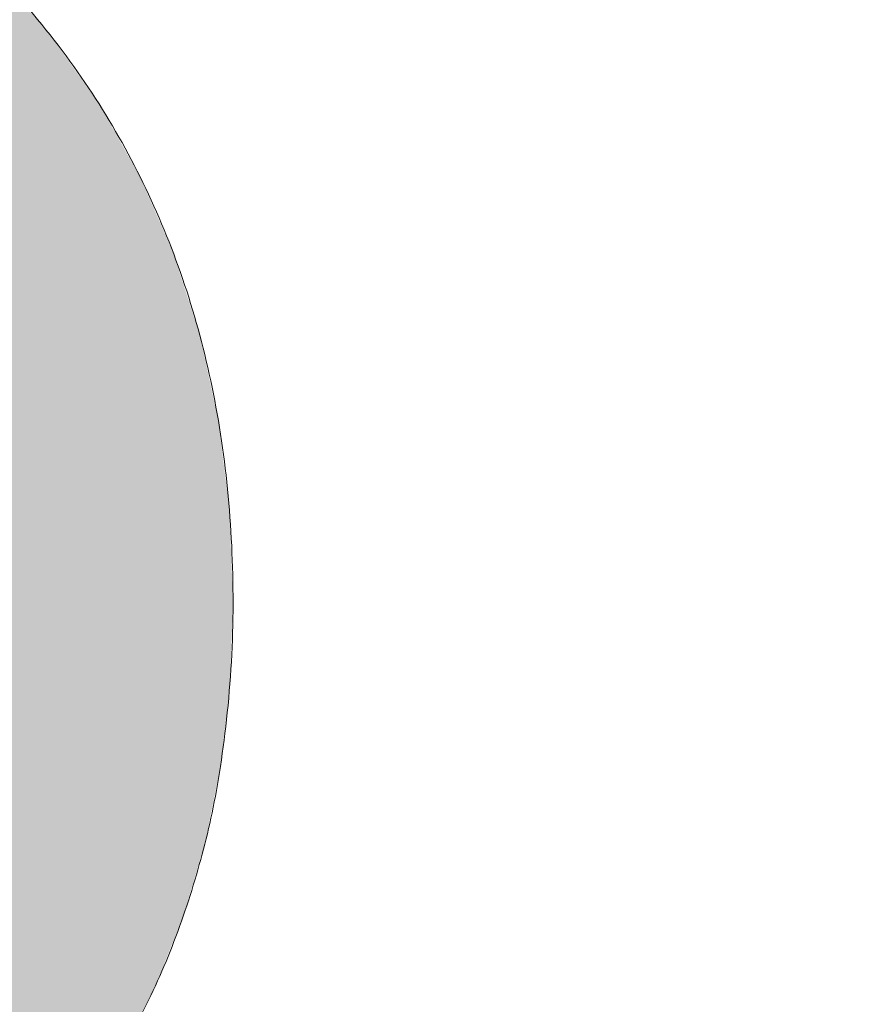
# Model space of a CAD drawing. Header units: inches. Extents: x -467 to -292, y -214 to 28.
# Tile 39 of 81: x -384.769 to -383.963, y 20.983 to 21.935. Entities that reach past the tile are written whole.
import ezdxf

# ---------------------------------------------------------------- set-up
doc = ezdxf.new("R2010")
doc.units = ezdxf.units.IN
doc.header["$LTSCALE"] = 32
doc.header["$MEASUREMENT"] = 0
doc.linetypes.add('Dash Style-1', pattern=[0.083328, 0.041656, -0.041672])
for name, color, linetype, lineweight in [('Black', 7, 'Continuous', 18), ('DashLine', 7, 'Dash Style-1', 13), ('DashLineFill', 7, 'Dash Style-1', 13), ('Drawing', 7, 'Continuous', 18), ('Metal-Black', 7, 'Continuous', 18), ('Metal-DeskStructure', 7, 'Continuous', 13), ('None', 7, 'Continuous', 18), ('SolidLine', 7, 'Continuous', 15), ('Wood_1-H', 7, 'Continuous', 13)]:
    doc.layers.add(name, color=color, linetype=linetype, lineweight=lineweight)
doc.layers.add('Metal-Leg', color=7, linetype='Continuous', lineweight=18, true_color=0x4c4c4c)
pattern_1 = [(45, (0, 0), (-1.61301565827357, 1.935715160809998), []), (45, (-1.0608, 1.0608), (-0.4723460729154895, 0.4167612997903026), [])]

# ---------------------------------------------------------------- blocks, each defined once
blk = doc.blocks.new('1BRPFY-Leg_Plate (2D)')
at = {"layer": 'DashLineFill', "linetype": 'Continuous', "lineweight": 13}
h = blk.add_hatch(dxfattribs=at)
h.set_pattern_fill('Steel', color=253, style=0, pattern_type=2)
h.set_pattern_definition(pattern_1)
edge = h.paths.add_edge_path()
edge.add_arc((-1.704724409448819, -1.704724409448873), 0.125984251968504, 179.9999999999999, 269.9999999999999)
edge.add_line((-1.704724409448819, -1.830708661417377), (1.704724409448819, -1.830708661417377))
edge.add_arc((1.704724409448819, -1.704724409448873), 0.125984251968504, 270.0000000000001, 360.0000000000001)
edge.add_line((1.830708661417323, -1.704724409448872), (1.830708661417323, 1.704724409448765))
edge.add_arc((1.704724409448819, 1.704724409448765), 0.1259842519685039, 0, 90)
edge.add_line((1.704724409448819, 1.830708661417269), (-1.704724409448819, 1.830708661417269))
edge.add_arc((-1.704724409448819, 1.704724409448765), 0.1259842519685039, 90, 180)
edge.add_line((-1.830708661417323, 1.704724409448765), (-1.830708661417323, -1.704724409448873))
at = {"layer": 'SolidLine', "flags": 128}
blk.add_lwpolyline([(1.279527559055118, -1.118110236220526), (1.295349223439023, -1.118887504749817), (1.31101851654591, -1.121211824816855), (1.326384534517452, -1.125060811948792), (1.341299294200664, -1.130397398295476), (1.355619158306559, -1.137170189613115), (1.369206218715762, -1.145313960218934), (1.381929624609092, -1.154750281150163), (1.393666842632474, -1.165388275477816), (1.404304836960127, -1.177125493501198), (1.413741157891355, -1.189848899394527), (1.421884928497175, -1.203435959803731), (1.428657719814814, -1.217755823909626), (1.433994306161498, -1.232670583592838), (1.437843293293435, -1.24803660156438), (1.440167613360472, -1.263705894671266), (1.440944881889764, -1.279527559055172), (1.440167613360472, -1.295349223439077), (1.437843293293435, -1.311018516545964), (1.433994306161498, -1.326384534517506), (1.428657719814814, -1.341299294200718), (1.421884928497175, -1.355619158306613), (1.413741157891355, -1.369206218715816), (1.404304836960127, -1.381929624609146), (1.393666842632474, -1.393666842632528), (1.381929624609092, -1.404304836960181), (1.369206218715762, -1.413741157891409), (1.355619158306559, -1.421884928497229), (1.341299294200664, -1.428657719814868), (1.326384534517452, -1.433994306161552), (1.31101851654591, -1.437843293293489), (1.295349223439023, -1.440167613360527), (1.279527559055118, -1.440944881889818), (1.263705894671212, -1.440167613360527), (1.248036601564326, -1.437843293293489), (1.232670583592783, -1.433994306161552), (1.217755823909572, -1.428657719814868), (1.203435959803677, -1.421884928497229), (1.189848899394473, -1.413741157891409), (1.177125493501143, -1.404304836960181), (1.165388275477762, -1.393666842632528), (1.154750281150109, -1.381929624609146), (1.14531396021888, -1.369206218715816), (1.137170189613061, -1.355619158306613), (1.130397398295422, -1.341299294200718), (1.125060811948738, -1.326384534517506), (1.121211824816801, -1.311018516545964), (1.118887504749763, -1.295349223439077), (1.118110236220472, -1.279527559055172), (1.118887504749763, -1.263705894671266), (1.121211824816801, -1.24803660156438), (1.125060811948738, -1.232670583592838), (1.130397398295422, -1.217755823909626), (1.137170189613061, -1.203435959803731), (1.14531396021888, -1.189848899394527), (1.154750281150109, -1.177125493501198), (1.165388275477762, -1.165388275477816), (1.177125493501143, -1.154750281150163), (1.189848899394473, -1.145313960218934), (1.203435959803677, -1.137170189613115), (1.217755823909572, -1.130397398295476), (1.232670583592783, -1.125060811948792), (1.248036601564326, -1.121211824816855), (1.263705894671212, -1.118887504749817)], close=True, dxfattribs=at)
blk = doc.blocks.new('1BRPX5-Util_Bkt_Sm-F (2D)')
at = {"layer": 'DashLineFill', "linetype": 'Continuous', "lineweight": 13}
h = blk.add_hatch(dxfattribs=at)
h.set_pattern_fill('Steel', color=253, style=0, pattern_type=2)
h.set_pattern_definition(pattern_1)
edge = h.paths.add_edge_path()
edge.add_line((-4.468503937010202, 4.413385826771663), (-3.12992125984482, 4.413385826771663))
edge.add_line((-3.12992125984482, 4.413385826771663), (-3.12992125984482, -1.854330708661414))
edge.add_line((-3.12992125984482, -1.854330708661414), (-4.468503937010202, -1.854330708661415))
edge.add_line((-4.468503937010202, -1.854330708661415), (-4.468503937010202, -1.988188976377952))
edge.add_line((-4.468503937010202, -1.988188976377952), (-2.421259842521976, -1.988188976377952))
edge.add_line((-2.421259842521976, -1.988188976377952), (-2.421259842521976, -2.366141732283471))
edge.add_arc((-2.303149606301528, -2.366141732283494), 0.1181102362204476, 179.9999999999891, 270.000000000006)
edge.add_line((-2.303149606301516, -2.484251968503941), (2.303149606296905, -2.484251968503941))
edge.add_arc((2.303149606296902, -2.366141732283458), 0.1181102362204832, 270.0000000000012, 359.9999999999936)
edge.add_line((2.421259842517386, -2.366141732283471), (2.421259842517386, -1.988188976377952))
edge.add_line((2.421259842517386, -1.988188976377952), (4.468503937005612, -1.988188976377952))
edge.add_line((4.468503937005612, -1.988188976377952), (4.468503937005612, -1.854330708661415))
edge.add_line((4.468503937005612, -1.854330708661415), (3.12992125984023, -1.854330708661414))
edge.add_line((3.12992125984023, -1.854330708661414), (3.12992125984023, 4.413385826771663))
edge.add_line((3.12992125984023, 4.413385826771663), (4.468503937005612, 4.413385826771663))
edge.add_line((4.468503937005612, 4.413385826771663), (4.468503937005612, 4.547244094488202))
edge.add_line((4.468503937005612, 4.547244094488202), (2.421259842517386, 4.547244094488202))
edge.add_line((2.421259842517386, 4.547244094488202), (2.421259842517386, 4.925196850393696))
edge.add_arc((2.303149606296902, 4.925196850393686), 0.1181102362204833, 5.365542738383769e-12, 89.99999999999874)
edge.add_line((2.303149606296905, 5.043307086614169), (-2.303149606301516, 5.043307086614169))
edge.add_arc((-2.303149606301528, 4.92519685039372), 0.1181102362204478, 89.99999999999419, 180.0000000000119)
edge.add_line((-2.421259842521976, 4.925196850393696), (-2.421259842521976, 4.547244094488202))
edge.add_line((-2.421259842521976, 4.547244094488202), (-4.468503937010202, 4.547244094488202))
edge.add_line((-4.468503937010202, 4.547244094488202), (-4.468503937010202, 4.413385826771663))
at = {"layer": 'SolidLine', "flags": 128}
blk.add_lwpolyline([(1.08511419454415, -0.9641361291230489), (1.058646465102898, -0.9998237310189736), (1.028808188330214, -1.032745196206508), (0.9958867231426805, -1.062583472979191), (0.9601991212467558, -1.089051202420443), (0.9220890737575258, -1.11189348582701), (0.8819236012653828, -1.130890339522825), (0.8400895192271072, -1.145858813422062), (0.7969897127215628, -1.156654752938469), (0.7530392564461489, -1.163174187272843), (0.708661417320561, -1.16535433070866), (0.6642835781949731, -1.163174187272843), (0.6203331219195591, -1.156654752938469), (0.5772333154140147, -1.145858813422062), (0.5353992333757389, -1.130890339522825), (0.4952337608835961, -1.11189348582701), (0.4571237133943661, -1.089051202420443)], dxfattribs=at)
blk.add_lwpolyline([(1.279527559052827, -1.154964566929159), (1.292122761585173, -1.155583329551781), (1.304596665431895, -1.157433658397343), (1.316829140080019, -1.160497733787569), (1.328702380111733, -1.164746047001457), (1.340102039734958, -1.170137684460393), (1.350918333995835, -1.176620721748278), (1.361047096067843, -1.184132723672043), (1.370390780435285, -1.192601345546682), (1.378859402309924, -1.201945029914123), (1.386371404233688, -1.212073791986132), (1.392854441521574, -1.222890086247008), (1.39824607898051, -1.234289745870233), (1.402494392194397, -1.246162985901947), (1.405558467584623, -1.258395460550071), (1.407408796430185, -1.270869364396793), (1.408027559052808, -1.28346456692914), (1.407408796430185, -1.296059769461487), (1.405558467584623, -1.308533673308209), (1.402494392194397, -1.320766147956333), (1.39824607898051, -1.332639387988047), (1.392854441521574, -1.344039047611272), (1.386371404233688, -1.354855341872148), (1.378859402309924, -1.364984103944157), (1.370390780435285, -1.374327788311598), (1.361047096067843, -1.382796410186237), (1.350918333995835, -1.390308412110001), (1.340102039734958, -1.396791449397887), (1.328702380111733, -1.402183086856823), (1.316829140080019, -1.406431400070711), (1.304596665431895, -1.409495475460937), (1.292122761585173, -1.411345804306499), (1.279527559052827, -1.411964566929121), (1.26693235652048, -1.411345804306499), (1.254458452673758, -1.409495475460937), (1.242225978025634, -1.406431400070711), (1.23035273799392, -1.402183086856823), (1.218953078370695, -1.396791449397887), (1.208136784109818, -1.390308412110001), (1.19800802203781, -1.382796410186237), (1.188664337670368, -1.374327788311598), (1.180195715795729, -1.364984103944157), (1.172683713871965, -1.354855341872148), (1.166200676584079, -1.344039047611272), (1.160809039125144, -1.332639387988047), (1.156560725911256, -1.320766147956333), (1.15349665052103, -1.308533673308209), (1.151646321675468, -1.296059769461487), (1.151027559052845, -1.28346456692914), (1.151646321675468, -1.270869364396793), (1.15349665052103, -1.258395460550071), (1.156560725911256, -1.246162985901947), (1.160809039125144, -1.234289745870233), (1.166200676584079, -1.222890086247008), (1.172683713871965, -1.212073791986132), (1.180195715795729, -1.201945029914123), (1.188664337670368, -1.192601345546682), (1.19800802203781, -1.184132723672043), (1.208136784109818, -1.176620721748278), (1.218953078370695, -1.170137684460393), (1.23035273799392, -1.164746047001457), (1.242225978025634, -1.160497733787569), (1.254458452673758, -1.157433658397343), (1.26693235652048, -1.155583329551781)], close=True, dxfattribs=at)
blk = doc.blocks.new('Slate-LegBrace (2D)')
at = {"layer": 'DashLineFill', "linetype": 'Continuous', "lineweight": 13}
h = blk.add_hatch(dxfattribs=at)
h.set_pattern_fill('Steel', color=253, style=0, pattern_type=2)
h.set_pattern_definition(pattern_1)
edge = h.paths.add_edge_path()
edge.add_line((-2.199587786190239, -0.1351515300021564), (-1.374775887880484, -0.1351515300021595))
edge.add_arc((3.636636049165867e-15, -0.01355418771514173), 1.380142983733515, 185.0545920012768, 354.9454079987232)
edge.add_line((1.374775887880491, -0.13515153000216), (2.199718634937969, -0.1351515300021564))
edge.add_arc((6.54243738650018e-05, -0.01705725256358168), 2.202821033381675, 183.0731271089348, 356.92687289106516, ccw=False)
h = blk.add_hatch(dxfattribs=at)
h.set_pattern_fill('Steel', color=253, style=0, pattern_type=2)
h.set_pattern_definition(pattern_1)
edge = h.paths.add_edge_path()
edge.add_line((2.191696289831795, -0.2375138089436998), (1.463739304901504, -0.2375137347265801))
edge.add_arc((-6.542437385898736e-05, -0.01704129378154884), 1.480314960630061, 188.5652811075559, 351.4347188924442, ccw=False)
edge.add_line((-1.463870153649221, -0.2375137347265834), (-2.191827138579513, -0.2375138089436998))
edge.add_line((-2.191827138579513, -0.2375138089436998), (-2.199718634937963, -0.1351515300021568))
edge.add_line((-2.199718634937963, -0.1351515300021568), (-1.374775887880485, -0.1351515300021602))
edge.add_arc((2.937282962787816e-15, -0.01355418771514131), 1.380142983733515, 185.0545920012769, 354.9454079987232)
edge.add_line((1.37477588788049, -0.1351515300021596), (2.199587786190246, -0.1351515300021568))
edge.add_line((2.199587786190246, -0.1351515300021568), (2.191696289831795, -0.2375138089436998))
at = {"layer": 'DashLineFill', "flags": 128}
for points in [[(2.191696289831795, -0.2375138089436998), (1.463739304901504, -0.2375137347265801, -0.860662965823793), (-1.463870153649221, -0.2375137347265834), (-2.191827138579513, -0.2375138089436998), (-2.199718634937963, -0.1351515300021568), (-1.374775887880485, -0.1351515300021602, 0.9154551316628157), (1.37477588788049, -0.1351515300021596), (2.199587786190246, -0.1351515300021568)], [(-2.199587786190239, -0.1351515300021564), (-1.374775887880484, -0.1351515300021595, 0.9154551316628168), (1.374775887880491, -0.13515153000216), (2.199718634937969, -0.1351515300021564, -0.9477524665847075)]]:
    blk.add_lwpolyline(points, format="xyb", close=True, dxfattribs=at)
blk = doc.blocks.new('TLLegSleeve (2D)')
at = {"layer": 'DashLineFill', "linetype": 'Continuous', "lineweight": 13}
h = blk.add_hatch(dxfattribs=at)
h.set_pattern_fill('Steel', color=253, style=0, pattern_type=2)
h.set_pattern_definition(pattern_1)
edge = h.paths.add_edge_path()
edge.add_line((1.08267716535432, 1.402343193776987), (1.08267716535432, 2.913385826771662))
edge.add_arc((-1.707523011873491e-13, 2.913385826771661), 1.08267716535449, 4.479377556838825e-14, 180)
edge.add_line((-1.082677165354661, 2.913385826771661), (-1.08267716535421, 1.402343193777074))
edge.add_arc((-1.332267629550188e-15, 2.886579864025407e-15), 1.771653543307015, 127.6698869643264, 412.330113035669)
edge.add_line((1.08267716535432, 1.402343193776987), (1.08267716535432, 1.402343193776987))
edge = h.paths.add_edge_path()
edge.add_arc((1.665334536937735e-15, 2.91338582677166), 0.7480314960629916, 180, 360)
edge.add_arc((1.665334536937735e-15, 2.91338582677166), 0.7480314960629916, 9.54166404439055e-15, 180)
edge.add_line((-0.7480314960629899, 2.91338582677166), (-0.7480314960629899, 2.91338582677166))
edge = h.paths.add_edge_path()
edge.add_arc((-1.723066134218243e-13, 5.70119602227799e-16), 1.437007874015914, 180, 360)
edge.add_arc((-1.723066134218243e-13, 9.149983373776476e-17), 1.437007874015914, 9.541664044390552e-15, 180)
edge.add_line((-1.437007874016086, 3.308097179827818e-16), (-1.437007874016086, 3.308097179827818e-16))
at = {"layer": 'DashLine', "color": 8, "flags": 128}
blk.add_lwpolyline([(1.653543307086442, 1.118599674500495e-14), (1.645581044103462, -0.1620755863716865), (1.621770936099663, -0.3225902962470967), (1.582342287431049, -0.4799982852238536), (1.527674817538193, -0.6327836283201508), (1.45829500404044, -0.7794749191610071), (1.374871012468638, -0.9186594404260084), (1.278206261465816, -1.048996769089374), (1.169231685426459, -1.169231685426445), (1.048996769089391, -1.278206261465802), (0.918659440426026, -1.374871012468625), (0.7794749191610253, -1.458295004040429), (0.6327836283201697, -1.527674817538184), (0.4799982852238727, -1.582342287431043), (0.3225902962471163, -1.621770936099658), (0.1620755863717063, -1.645581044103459), (8.723964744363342e-15, -1.653543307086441), (-0.162075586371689, -1.645581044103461), (-0.3225902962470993, -1.621770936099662), (-0.4799982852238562, -1.582342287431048), (-0.6327836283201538, -1.527674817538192), (-0.7794749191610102, -1.458295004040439), (-0.9186594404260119, -1.374871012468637), (-1.048996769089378, -1.278206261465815), (-1.169231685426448, -1.169231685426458), (-1.278206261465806, -1.048996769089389), (-1.374871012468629, -0.9186594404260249), (-1.458295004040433, -0.7794749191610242), (-1.527674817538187, -0.6327836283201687), (-1.582342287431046, -0.4799982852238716), (-1.621770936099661, -0.3225902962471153), (-1.645581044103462, -0.1620755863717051), (-1.653543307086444, -7.741682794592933e-15), (-1.645581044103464, 0.1620755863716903), (-1.621770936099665, 0.3225902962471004), (-1.582342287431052, 0.4799982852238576), (-1.527674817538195, 0.6327836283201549), (-1.458295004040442, 0.7794749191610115), (-1.37487101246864, 0.918659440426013), (-1.278206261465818, 1.048996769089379), (-1.169231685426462, 1.169231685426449), (-1.048996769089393, 1.278206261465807), (-0.9186594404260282, 1.37487101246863), (-0.7794749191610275, 1.458295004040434), (-0.6327836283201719, 1.527674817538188), (-0.479998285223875, 1.582342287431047), (-0.3225902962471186, 1.621770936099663), (-0.1620755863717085, 1.645581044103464), (-1.096189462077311e-14, 1.653543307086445), (0.1620755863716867, 1.645581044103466), (0.3225902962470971, 1.621770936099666), (0.479998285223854, 1.582342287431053), (0.6327836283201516, 1.527674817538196), (0.7794749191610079, 1.458295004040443), (0.9186594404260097, 1.374871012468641), (1.048996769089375, 1.278206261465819), (1.169231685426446, 1.169231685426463), (1.278206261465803, 1.048996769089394), (1.374871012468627, 0.9186594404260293), (1.458295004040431, 0.7794749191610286), (1.527674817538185, 0.6327836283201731), (1.582342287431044, 0.4799982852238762), (1.621770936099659, 0.3225902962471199), (1.64558104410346, 0.1620755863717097)], close=True, dxfattribs=at)
at = {"layer": 'DashLineFill', "flags": 128}
for points in [[(1.08267716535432, 1.402343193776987), (1.08267716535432, 2.913385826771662, 0.9999999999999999), (-1.082677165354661, 2.913385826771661), (-1.08267716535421, 1.402343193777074, 2.931618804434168), (1.08267716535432, 1.402343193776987)], [(-1.437007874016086, 3.308097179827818e-16, 0.9999999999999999), (1.437007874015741, 3.308097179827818e-16, 0.9999999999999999), (-1.437007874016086, 3.308097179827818e-16)]]:
    blk.add_lwpolyline(points, format="xyb", close=True, dxfattribs=at)
blk = doc.blocks.new('Group-53')
at = {"layer": 'SolidLine', "flags": 128}
blk.add_lwpolyline([(6.673228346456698, -5.984251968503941, -0.414213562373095), (8.385826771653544, -4.271653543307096, -0.414213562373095), (10.09842519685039, -5.984251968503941, -0.414213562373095), (8.385826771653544, -7.696850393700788, -0.414213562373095)], format="xyb", close=True, dxfattribs=at)
at = {"layer": 'Wood_1-H', "color": 7, "rotation": 90}
for name in ['1BRPX5-Util_Bkt_Sm-F (2D)', 'Slate-LegBrace (2D)', '1BRPFY-Leg_Plate (2D)', 'TLLegSleeve (2D)']:
    blk.add_blockref(name, (8.385826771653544, -5.984251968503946), dxfattribs=at)
blk = doc.blocks.new('TL14_lower_leg (2D)')
at = {"layer": 'DashLine', "flags": 128}
blk.add_lwpolyline([(-1.777195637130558e-14, 1.377952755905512), (0.1350629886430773, 1.371317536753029), (0.2688252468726, 1.351475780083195), (0.3999985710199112, 1.318618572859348), (0.5273196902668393, 1.27306234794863), (0.649562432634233, 1.215245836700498), (0.7655495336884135, 1.14572584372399), (0.8741639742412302, 1.065171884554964), (0.9743597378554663, 0.9743597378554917), (1.065171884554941, 0.8741639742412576), (1.14572584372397, 0.7655495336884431), (1.215245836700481, 0.6495624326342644), (1.273062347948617, 0.5273196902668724), (1.318618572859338, 0.3999985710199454), (1.351475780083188, 0.2688252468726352), (1.371317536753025, 0.1350629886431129), (1.377952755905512, 1.783045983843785e-14), (1.371317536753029, -0.1350629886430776), (1.351475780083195, -0.2688252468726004), (1.318618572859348, -0.3999985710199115), (1.27306234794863, -0.5273196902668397), (1.215245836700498, -0.6495624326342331), (1.145725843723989, -0.7655495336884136), (1.065171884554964, -0.8741639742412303), (0.9743597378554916, -0.9743597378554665), (0.8741639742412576, -1.065171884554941), (0.7655495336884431, -1.14572584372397), (0.6495624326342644, -1.215245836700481), (0.5273196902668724, -1.273062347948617), (0.3999985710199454, -1.318618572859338), (0.2688252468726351, -1.351475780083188), (0.135062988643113, -1.371317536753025), (1.777195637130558e-14, -1.377952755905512), (-0.1350629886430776, -1.371317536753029), (-0.2688252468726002, -1.351475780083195), (-0.3999985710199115, -1.318618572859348), (-0.5273196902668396, -1.27306234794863), (-0.6495624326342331, -1.215245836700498), (-0.7655495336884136, -1.14572584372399), (-0.8741639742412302, -1.065171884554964), (-0.9743597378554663, -0.9743597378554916), (-1.065171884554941, -0.8741639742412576), (-1.14572584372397, -0.7655495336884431), (-1.215245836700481, -0.6495624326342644), (-1.273062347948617, -0.5273196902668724), (-1.318618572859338, -0.3999985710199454), (-1.351475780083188, -0.2688252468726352), (-1.371317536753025, -0.1350629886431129), (-1.377952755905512, -1.783045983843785e-14), (-1.371317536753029, 0.1350629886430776), (-1.351475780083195, 0.2688252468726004), (-1.318618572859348, 0.3999985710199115), (-1.27306234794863, 0.5273196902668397), (-1.215245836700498, 0.6495624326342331), (-1.145725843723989, 0.7655495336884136), (-1.065171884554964, 0.8741639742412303), (-0.9743597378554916, 0.9743597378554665), (-0.8741639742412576, 1.065171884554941), (-0.7655495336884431, 1.14572584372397), (-0.6495624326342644, 1.215245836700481), (-0.5273196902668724, 1.273062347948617), (-0.3999985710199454, 1.318618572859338), (-0.2688252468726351, 1.351475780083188), (-0.135062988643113, 1.371317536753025)], close=True, dxfattribs=at)
blk = doc.blocks.new('1BRPT9-Bracket (2D)')
at = {"layer": 'DashLineFill', "linetype": 'Continuous', "lineweight": 13}
h = blk.add_hatch(dxfattribs=at)
h.set_pattern_fill('Steel', color=253, style=0, pattern_type=2)
h.set_pattern_definition(pattern_1)
edge = h.paths.add_edge_path()
edge.add_arc((1.677931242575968, -8.488188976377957), 0.2519685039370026, 269.999999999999, 360.0000000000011)
edge.add_line((1.929899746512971, -8.488188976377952), (1.929899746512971, -7.480314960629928))
edge.add_line((1.929899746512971, -7.480314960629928), (2.323600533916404, -7.480314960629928))
edge.add_line((2.323600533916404, -7.480314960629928), (2.323600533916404, 7.461135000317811))
edge.add_line((2.323600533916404, 7.461135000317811), (1.929899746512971, 7.480314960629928))
edge.add_line((1.929899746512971, 7.480314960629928), (1.929899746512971, 8.488188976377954))
edge.add_arc((1.677931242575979, 8.488188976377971), 0.2519685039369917, 359.999999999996, 450.0000000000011)
edge.add_line((1.677931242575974, 8.740157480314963), (-2.32206875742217, 8.740157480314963))
edge.add_line((-2.32206875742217, 8.740157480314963), (-2.32206875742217, -8.74015748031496))
edge.add_line((-2.32206875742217, -8.74015748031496), (1.677931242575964, -8.74015748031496))
blk = doc.blocks.new('Group-77')
at = {"layer": 'DashLineFill', "linetype": 'Continuous', "lineweight": 13}
h = blk.add_hatch(dxfattribs=at)
h.set_pattern_fill('Steel', color=253, style=0, pattern_type=2)
h.set_pattern_definition(pattern_1)
h.paths.add_polyline_path([(-2.066929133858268, 1.397637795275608), (2.066929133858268, 1.397637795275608), (2.066929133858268, 0.1377952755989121), (2.106299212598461, 0.1377952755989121), (2.106299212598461, -0.1377952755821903), (2.066929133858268, -0.1377952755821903), (2.066929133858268, -5.275590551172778), (2.106299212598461, -5.275590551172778), (2.106299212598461, -5.55118110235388), (2.066929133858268, -5.55118110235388), (2.066929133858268, -5.82677165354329), (-2.066929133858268, -5.82677165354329), (-2.066929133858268, -5.55118110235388), (-2.106299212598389, -5.55118110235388), (-2.106299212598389, -5.275590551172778), (-2.066929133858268, -5.275590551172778), (-2.066929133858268, -0.1377952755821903), (-2.106299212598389, -0.1377952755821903), (-2.106299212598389, 0.1377952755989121), (-2.066929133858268, 0.1377952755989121)])
blk = doc.blocks.new('TL14_upper_leg (2D)')
at = {"layer": 'DashLine', "flags": 128}
blk.add_lwpolyline([(0, 1.22047244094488), (0.1196272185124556, 1.214595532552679), (0.2381023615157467, 1.197021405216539), (0.3542844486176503, 1.167919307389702), (0.4670545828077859, 1.127569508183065), (0.5753267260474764, 1.076360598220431), (0.6780581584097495, 1.01478574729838), (0.7742595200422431, 0.9434379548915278), (0.8630043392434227, 0.8630043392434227), (0.9434379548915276, 0.7742595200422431), (1.01478574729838, 0.6780581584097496), (1.076360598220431, 0.5753267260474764), (1.127569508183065, 0.467054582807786), (1.167919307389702, 0.3542844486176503), (1.197021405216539, 0.2381023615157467), (1.214595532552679, 0.1196272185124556), (1.22047244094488, 7.47323834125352e-17), (1.214595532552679, -0.1196272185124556), (1.197021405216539, -0.2381023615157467), (1.167919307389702, -0.3542844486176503), (1.127569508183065, -0.467054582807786), (1.076360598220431, -0.5753267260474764), (1.01478574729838, -0.6780581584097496), (0.9434379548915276, -0.7742595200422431), (0.8630043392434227, -0.8630043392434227), (0.7742595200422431, -0.9434379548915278), (0.6780581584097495, -1.01478574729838), (0.5753267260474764, -1.076360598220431), (0.4670545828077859, -1.127569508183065), (0.3542844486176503, -1.167919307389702), (0.2381023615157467, -1.197021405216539), (0.1196272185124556, -1.214595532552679), (0, -1.22047244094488), (-0.1196272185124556, -1.214595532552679), (-0.2381023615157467, -1.197021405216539), (-0.3542844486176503, -1.167919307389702), (-0.4670545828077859, -1.127569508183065), (-0.5753267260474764, -1.076360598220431), (-0.6780581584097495, -1.01478574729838), (-0.7742595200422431, -0.9434379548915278), (-0.8630043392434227, -0.8630043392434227), (-0.9434379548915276, -0.7742595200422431), (-1.01478574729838, -0.6780581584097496), (-1.076360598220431, -0.5753267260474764), (-1.127569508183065, -0.467054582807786), (-1.167919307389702, -0.3542844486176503), (-1.197021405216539, -0.2381023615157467), (-1.214595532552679, -0.1196272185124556), (-1.22047244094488, 7.47323834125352e-17), (-1.214595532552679, 0.1196272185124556), (-1.197021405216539, 0.2381023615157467), (-1.167919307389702, 0.3542844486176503), (-1.127569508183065, 0.467054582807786), (-1.076360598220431, 0.5753267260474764), (-1.01478574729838, 0.6780581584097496), (-0.9434379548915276, 0.7742595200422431), (-0.8630043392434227, 0.8630043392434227), (-0.7742595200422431, 0.9434379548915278), (-0.6780581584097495, 1.01478574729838), (-0.5753267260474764, 1.076360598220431), (-0.4670545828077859, 1.127569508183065), (-0.3542844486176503, 1.167919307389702), (-0.2381023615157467, 1.197021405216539), (-0.1196272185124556, 1.214595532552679)], close=True, dxfattribs=at)
at = {"layer": 'DashLine', "color": 7}
blk.add_blockref('Group-77', (0, 0), dxfattribs=at)
blk = doc.blocks.new('Group-79')
at = {"layer": 'Metal-DeskStructure', "linetype": 'Continuous', "lineweight": 0, "true_color": 0xff0000}
blk.add_hatch(color=1, dxfattribs=at).paths.add_polyline_path([(0.07759731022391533, -0.5856299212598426), (0.4220854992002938, -0.516732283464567), (0.4355843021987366, -0.5785483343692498), (0.4507819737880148, -0.6358900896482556), (0.4676785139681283, -0.6887575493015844), (0.4862739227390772, -0.7371507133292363), (0.5065682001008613, -0.7810695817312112), (0.5285613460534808, -0.8205141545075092), (0.5522533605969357, -0.8554844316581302), (0.5776442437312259, -0.8859804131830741), (0.6055245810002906, -0.912473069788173), (0.6366849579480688, -0.9354333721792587), (0.6711253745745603, -0.9548613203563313), (0.7088458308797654, -0.9707569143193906), (0.7498463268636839, -0.9831201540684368), (0.7941268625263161, -0.9919510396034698), (0.8416874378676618, -0.9972495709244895), (0.8925280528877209, -0.9990157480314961), (0.9512658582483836, -0.9966944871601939), (1.006370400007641, -0.9897307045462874), (1.057841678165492, -0.9781244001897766), (1.105679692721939, -0.9618755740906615), (1.149884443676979, -0.940984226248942), (1.190455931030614, -0.9154503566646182), (1.227394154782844, -0.8852739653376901), (1.260699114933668, -0.8504550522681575), (1.290219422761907, -0.8122047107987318), (1.31580368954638, -0.7717340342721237), (1.337451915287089, -0.7290430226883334), (1.355164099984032, -0.6841316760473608), (1.36894024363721, -0.6369999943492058), (1.378780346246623, -0.5876479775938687), (1.384684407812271, -0.5360756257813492), (1.386652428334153, -0.4822829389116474), (1.384583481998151, -0.4309545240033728), (1.378376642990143, -0.3819305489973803), (1.368031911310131, -0.33521101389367), (1.353549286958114, -0.2907959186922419), (1.334928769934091, -0.248685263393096), (1.312170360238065, -0.2088790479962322), (1.285274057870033, -0.1713772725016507), (1.254239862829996, -0.1361799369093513), (1.220009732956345, -0.1042626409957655), (1.183525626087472, -0.07660098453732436), (1.144787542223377, -0.05319496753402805), (1.10379548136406, -0.03404458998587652), (1.06054944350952, -0.01914985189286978), (1.015049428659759, -0.008510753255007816), (0.9672954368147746, -0.00212729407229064), (0.9172874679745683, 5.25655281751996e-07), (0.8956562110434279, -0.0005377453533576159), (0.8727465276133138, -0.00215255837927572), (0.8485584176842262, -0.00484391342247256), (0.823091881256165, -0.008611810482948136), (0.7963469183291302, -0.01345624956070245), (0.7683235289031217, -0.0193772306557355), (0.7390217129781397, -0.02637475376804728), (0.7084414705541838, -0.0344488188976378), (0.7418142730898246, 0.2411417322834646), (0.748895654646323, 0.2403850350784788), (0.755607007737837, 0.2397292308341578), (0.7619483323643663, 0.2391743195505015), (0.7679196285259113, 0.2387203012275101), (0.7735208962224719, 0.2383671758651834), (0.778752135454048, 0.2381149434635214), (0.7836133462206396, 0.2379636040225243), (0.7881045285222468, 0.2379131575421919), (0.8317039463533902, 0.2394186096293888), (0.8742268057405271, 0.2439349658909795), (0.9156731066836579, 0.251462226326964), (0.9560428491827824, 0.2620003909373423), (0.9953360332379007, 0.2755494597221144), (1.033552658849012, 0.2921094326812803), (1.070692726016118, 0.31168030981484), (1.106756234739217, 0.3342620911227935), (1.140061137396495, 0.3599725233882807), (1.168925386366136, 0.3889293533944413), (1.193348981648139, 0.4211325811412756), (1.213331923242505, 0.4565822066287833), (1.228874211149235, 0.4952782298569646), (1.239975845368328, 0.5372206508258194), (1.246636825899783, 0.5824094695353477), (1.248857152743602, 0.6308446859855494), (1.247141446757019, 0.669818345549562), (1.24199432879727, 0.7070762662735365), (1.233415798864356, 0.7426184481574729), (1.221405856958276, 0.7764448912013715), (1.20596450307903, 0.808555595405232), (1.187091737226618, 0.8389505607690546), (1.164787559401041, 0.8676297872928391), (1.139051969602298, 0.8945932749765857), (1.110608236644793, 0.9190672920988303), (1.08017962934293, 0.940278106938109), (1.04776614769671, 0.9582257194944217), (1.013367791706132, 0.9729101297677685), (0.9769845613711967, 0.9843313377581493), (0.9386164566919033, 0.9924893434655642), (0.8982634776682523, 0.9973841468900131), (0.8559256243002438, 0.9990157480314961), (0.8137646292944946, 0.9974009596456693), (0.7734034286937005, 0.992556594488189), (0.7348420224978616, 0.9844826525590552), (0.698080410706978, 0.9731791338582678), (0.6631185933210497, 0.9586460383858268), (0.6299565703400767, 0.9408833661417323), (0.5985943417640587, 0.9198911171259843), (0.569031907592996, 0.8956692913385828), (0.5416561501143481, 0.8682178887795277), (0.5168539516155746, 0.837536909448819), (0.4946253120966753, 0.8036263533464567), (0.4749702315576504, 0.766486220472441), (0.4578887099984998, 0.7261165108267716), (0.4433807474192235, 0.6825172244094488), (0.4314463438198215, 0.6356883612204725), (0.4220854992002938, 0.5856299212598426), (0.07759731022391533, 0.6545275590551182), (0.09415750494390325, 0.7262006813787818), (0.1153097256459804, 0.793735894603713), (0.1410539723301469, 0.8571331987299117), (0.1713902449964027, 0.9163925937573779), (0.2063185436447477, 0.9715140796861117), (0.245838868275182, 1.022497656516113), (0.2899512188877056, 1.069343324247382), (0.3386555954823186, 1.112051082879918), (0.3912118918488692, 1.15014996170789), (0.4468800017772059, 1.183168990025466), (0.5056599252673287, 1.211108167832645), (0.5675516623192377, 1.233967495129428), (0.6325552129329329, 1.251746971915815), (0.7006705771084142, 1.264446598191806), (0.7718977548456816, 1.2720663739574), (0.8462367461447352, 1.274606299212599), (0.8979352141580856, 1.273260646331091), (0.9486076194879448, 1.26922368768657), (0.9982539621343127, 1.262495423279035), (1.04687424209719, 1.253075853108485), (1.094468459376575, 1.240964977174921), (1.141036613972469, 1.226162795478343), (1.186578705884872, 1.208669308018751), (1.231094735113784, 1.188484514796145), (1.273802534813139, 1.165970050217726), (1.313919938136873, 1.141487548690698), (1.351446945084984, 1.115037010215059), (1.386383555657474, 1.08661843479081), (1.418729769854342, 1.056231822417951), (1.448485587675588, 1.023877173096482), (1.475651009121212, 0.9895544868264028), (1.500226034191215, 0.9532637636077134), (1.522050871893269, 0.9157114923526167), (1.54096573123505, 0.8776041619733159), (1.556970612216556, 0.8389417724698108), (1.570065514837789, 0.7997243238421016), (1.580250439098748, 0.7599518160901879), (1.587525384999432, 0.7196242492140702), (1.591890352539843, 0.6787416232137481), (1.59334534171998, 0.6373039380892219), (1.591982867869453, 0.5979265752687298), (1.587895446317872, 0.5594575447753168), (1.581083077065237, 0.5218968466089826), (1.571545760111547, 0.4852444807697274), (1.559283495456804, 0.4495004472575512), (1.544296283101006, 0.4146647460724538), (1.526584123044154, 0.3807373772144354), (1.506147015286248, 0.3477183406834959), (1.483018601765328, 0.3159776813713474), (1.457232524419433, 0.2858854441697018), (1.428788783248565, 0.2574416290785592), (1.397687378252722, 0.2306462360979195), (1.363928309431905, 0.2054992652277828), (1.327511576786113, 0.1820007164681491), (1.288437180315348, 0.1601505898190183), (1.246705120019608, 0.1399488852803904), (1.301220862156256, 0.125289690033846), (1.352809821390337, 0.1071485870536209), (1.401471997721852, 0.08552557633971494), (1.447207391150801, 0.06042065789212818), (1.490016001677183, 0.03183383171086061), (1.529897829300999, -0.0002349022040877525), (1.566852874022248, -0.03578554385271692), (1.600881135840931, -0.07481809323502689), (1.631410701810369, -0.1168615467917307), (1.657869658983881, -0.1614449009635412), (1.680258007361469, -0.2085681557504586), (1.698575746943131, -0.2582313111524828), (1.712822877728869, -0.3104343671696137), (1.722999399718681, -0.3651773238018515), (1.729105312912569, -0.422460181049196), (1.731140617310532, -0.4822829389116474), (1.727372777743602, -0.5635942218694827), (1.716069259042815, -0.6417432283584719), (1.697230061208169, -0.716729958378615), (1.670855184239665, -0.788554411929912), (1.636944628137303, -0.857216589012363), (1.595498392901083, -0.9227164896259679), (1.546516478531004, -0.9850541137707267), (1.489998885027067, -1.044229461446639), (1.427728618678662, -1.098224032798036), (1.361488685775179, -1.145019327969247), (1.291279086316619, -1.184615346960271), (1.217099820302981, -1.217012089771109), (1.138950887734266, -1.242209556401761), (1.056832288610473, -1.260207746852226), (0.9707440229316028, -1.271006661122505), (0.8806860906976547, -1.274606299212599), (0.7992907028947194, -1.271612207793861), (0.7214276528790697, -1.262629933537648), (0.6470969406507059, -1.24765947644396), (0.5762985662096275, -1.226700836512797), (0.5090325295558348, -1.199754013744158), (0.4452988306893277, -1.166819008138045), (0.3850974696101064, -1.127895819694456), (0.3284284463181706, -1.082984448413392), (0.2764692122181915, -1.033296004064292), (0.2303972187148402, -0.980041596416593), (0.1902124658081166, -0.9232212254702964), (0.1559149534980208, -0.8628348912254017), (0.1275046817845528, -0.798882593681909), (0.1049816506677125, -0.7313643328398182), (0.08834586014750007, -0.6602801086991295)])
at = {"layer": 'Metal-DeskStructure', "color": 7}
blk.add_open_spline([(0.07759731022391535, -0.5856299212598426), (0.2498414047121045, -0.5511811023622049), (0.4220854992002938, -0.516732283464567), (0.4726829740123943, -0.7729450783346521), (0.6826055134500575, -0.999015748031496), (1.134745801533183, -0.999015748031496), (1.386652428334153, -0.701894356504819), (1.386652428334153, -0.2723603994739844), (1.121827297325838, 5.25655281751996e-07), (0.8333192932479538, 5.25655281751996e-07), (0.7084414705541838, -0.0344488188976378), (0.7251278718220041, 0.1033464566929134), (0.7418142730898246, 0.2411417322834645), (0.770879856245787, 0.2379131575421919), (0.9646553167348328, 0.2379131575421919), (1.248857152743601, 0.4306110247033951), (1.248857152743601, 0.7901708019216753), (1.029246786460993, 0.999015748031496), (0.6836820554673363, 0.999015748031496), (0.4543817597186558, 0.7923228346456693), (0.4220854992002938, 0.5856299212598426), (0.2498414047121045, 0.6200787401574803), (0.07759731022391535, 0.6545275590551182), (0.1346540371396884, 0.9494958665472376), (0.5426571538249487, 1.274606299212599), (1.05508274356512, 1.274606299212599), (1.407106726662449, 1.102362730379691), (1.59334534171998, 0.8041647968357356), (1.59334534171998, 0.477977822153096), (1.418948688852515, 0.2174588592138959), (1.246705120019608, 0.1399488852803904), (1.470621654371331, 0.08827591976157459), (1.731140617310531, -0.2379121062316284), (1.731140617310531, -0.8138526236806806), (1.248857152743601, -1.274606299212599), (0.5480398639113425, -1.274606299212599), (0.1088170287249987, -0.8913625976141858), (0.07759731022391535, -0.5856299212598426)], degree=2, knots=[0, 0, 0, 0.02441077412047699, 0.02441077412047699, 0.06070428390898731, 0.09699779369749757, 0.1388748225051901, 0.1807518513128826, 0.2207813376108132, 0.2608108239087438, 0.2772438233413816, 0.2772438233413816, 0.2948514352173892, 0.2948514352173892, 0.2985612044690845, 0.3365858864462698, 0.3746105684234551, 0.4048668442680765, 0.4351231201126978, 0.4651912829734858, 0.4952594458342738, 0.4952594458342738, 0.5205061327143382, 0.5205061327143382, 0.5636873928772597, 0.6068686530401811, 0.6365749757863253, 0.6662812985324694, 0.6959876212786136, 0.7243525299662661, 0.7527174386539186, 0.7527174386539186, 0.7872277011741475, 0.8217379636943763, 0.8685625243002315, 0.9153870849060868, 0.9576935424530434, 1, 1, 1], dxfattribs=at)
blk = doc.blocks.new('SlateLegLocator-L3')
at = {"color": 255, "linetype": 'Dash Style-1', "lineweight": 5}
blk.add_wipeout([(-2.106299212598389, 1.3779527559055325), (2.10629921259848, 1.3779527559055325), (2.10629921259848, -5.807086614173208), (-2.106299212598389, -5.807086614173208)], dxfattribs=at).dxf.layer = 'Black'
at = {"layer": 'Metal-DeskStructure', "color": 7}
blk.add_blockref('Group-79', (0, 0), dxfattribs=at)
blk = doc.blocks.new('StructEnd-L3 (2D)')
at = {"layer": 'Metal-Black', "color": 7}
blk.add_blockref('1BRPT9-Bracket (2D)', (-0.0001991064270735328, 6.10236220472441), dxfattribs=at)
at = {"layer": 'Metal-Leg', "color": 7, "rotation": 180}
blk.add_blockref('TL14_upper_leg (2D)', (0, 0), dxfattribs=at)
at = {"layer": 'Metal-DeskStructure', "color": 7, "rotation": 180}
blk.add_blockref('SlateLegLocator-L3', (0, 0), dxfattribs=at)
blk = doc.blocks.new('Group-90')
at = {"layer": 'None'}
blk.add_blockref('Group-53', (0, 0), dxfattribs=at)
at = {"layer": 'SolidLine', "color": 7, "rotation": 90}
blk.add_blockref('TL14_lower_leg (2D)', (8.30708661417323, -5.984251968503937), dxfattribs=at)
at = {"layer": 'SolidLine', "color": 7, "rotation": 270}
blk.add_blockref('StructEnd-L3 (2D)', (8.30708661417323, -5.984251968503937), dxfattribs=at)
blk = doc.blocks.new('SL Runoff Utility L Desk2 (2D)')
at = {"layer": 'None'}
blk.add_blockref('Group-90', (0, 0), dxfattribs=at)
at = {"layer": 'Drawing', "color": 0, "flags": 1}
for tag in ['Tag', 'Catalog', 'Option1', 'Option2', 'Option3', 'Option4', 'Option5', 'Option6', 'Option7', 'Option8', 'Option9', 'Option10', 'Option11', 'Option12', 'Custom', 'FinishGroup', 'Discount', 'Item2', 'Item3', 'Item6', 'Item9', 'Item10', 'Item12', 'Item13', 'Item16', 'Item19', 'Item20', 'Item21', 'Item22', 'Item23', 'Item24', 'Item25', 'Item8', 'Item18', 'Item1', 'Item4', 'Item5', 'Item7', 'Item11', 'Item14', 'Item15', 'Item17']:
    blk.add_attdef(tag, (-39.56719282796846, -45.14095169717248), '', height=0.007086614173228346, dxfattribs=at)

msp = doc.modelspace()

# ---------------------------------------------------------------- block references
at = {"layer": 'Drawing'}
msp.add_blockref('SL Runoff Utility L Desk2 (2D)', (-394.1446271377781, 26.4763779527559), dxfattribs=at)

doc.saveas('drawing.dxf')
